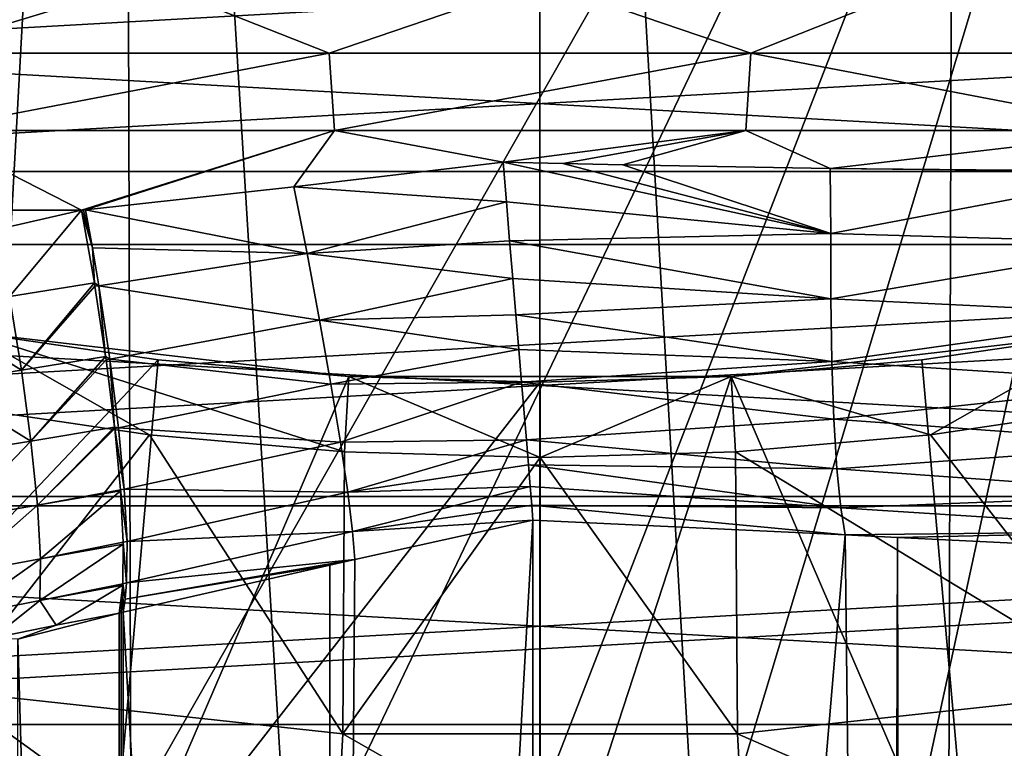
# Model space of a CAD drawing. Header units: millimetres. Extents: x -100 to 100, y -64 to 136.
# Tile 110 of 256: x -2.42 to 2.16, y -17 to -13.61. Entities that reach past the tile are written whole.
import ezdxf

# ---------------------------------------------------------------- set-up
doc = ezdxf.new("R2010")
doc.units = ezdxf.units.MM
doc.header["$LTSCALE"] = 159.143519
for name, color, linetype in [('163', 7, 'CONTINUOUS'), ('185', 7, 'CONTINUOUS'), ('187', 7, 'CONTINUOUS'), ('190', 7, 'CONTINUOUS'), ('191', 7, 'CONTINUOUS'), ('192', 7, 'CONTINUOUS'), ('197', 7, 'CONTINUOUS'), ('267', 7, 'CONTINUOUS'), ('315', 7, 'CONTINUOUS'), ('319', 7, 'CONTINUOUS'), ('320', 7, 'CONTINUOUS'), ('321', 7, 'CONTINUOUS'), ('436', 7, 'CONTINUOUS'), ('469', 7, 'CONTINUOUS'), ('470', 7, 'CONTINUOUS'), ('477', 7, 'CONTINUOUS'), ('507', 7, 'CONTINUOUS')]:
    doc.layers.add(name, color=color, linetype=linetype)

msp = doc.modelspace()

# ---------------------------------------------------------------- linework, layer by layer
at = {"layer": '163', "color": 7, "linetype": 'CONTINUOUS', "true_color": 0x8c979c}
msp.add_3dface([(-2.1333, -14.5, -16.8656), (-2.4718, -14.5767, -16.8193), (-4.0607, -14.5, -16.5079), (-2.1333, -14.5, -16.8656)], dxfattribs=at)
at = {"layer": '185', "color": 7, "linetype": 'CONTINUOUS', "true_color": 0x8c979c}
for points in [[(0.1065, -14.2823, -16.9878), (1.3524, -14.6077, -16.9898), (-0.172, -14.2753, -16.9865), (0.1065, -14.2823, -16.9878)], [(-0.172, -14.2753, -16.9865), (1.3524, -14.6077, -16.9898), (-0.1565, -14.4602, -17.0162), (-0.172, -14.2753, -16.9865)], [(0.3852, -14.2887, -16.9844), (1.3524, -14.6077, -16.9898), (0.1065, -14.2823, -16.9878), (0.3852, -14.2887, -16.9844)], [(1.3496, -14.3061, -16.9369), (1.3524, -14.6077, -16.9898), (0.3852, -14.2887, -16.9844), (1.3496, -14.3061, -16.9369)], [(2.221, -14.3151, -16.8456), (2.8781, -14.319, -16.7463), (1.3496, -14.3061, -16.9369), (2.221, -14.3151, -16.8456)], [(1.3496, -14.3061, -16.9369), (2.8781, -14.319, -16.7463), (1.3524, -14.6077, -16.9898), (1.3496, -14.3061, -16.9369)], [(2.8781, -14.319, -16.7463), (2.8867, -14.6522, -16.8046), (1.3524, -14.6077, -16.9898), (2.8781, -14.319, -16.7463)], [(-0.1565, -14.4602, -17.0162), (1.3524, -14.6077, -16.9898), (-0.1413, -14.6417, -17.063), (-0.1565, -14.4602, -17.0162)], [(1.3524, -14.6077, -16.9898), (1.353, -14.9114, -17.0946), (-0.1413, -14.6417, -17.063), (1.3524, -14.6077, -16.9898)], [(1.3524, -14.6077, -16.9898), (2.8867, -14.6522, -16.8046), (1.353, -14.9114, -17.0946), (1.3524, -14.6077, -16.9898)], [(-0.1413, -14.6417, -17.063), (1.353, -14.9114, -17.0946), (-0.1265, -14.8176, -17.1262), (-0.1413, -14.6417, -17.063)], [(2.8867, -14.6522, -16.8046), (2.9046, -14.9865, -16.925), (1.353, -14.9114, -17.0946), (2.8867, -14.6522, -16.8046)], [(-0.1265, -14.8176, -17.1262), (1.353, -14.9114, -17.0946), (-0.1123, -14.9869, -17.2053), (-0.1265, -14.8176, -17.1262)], [(1.353, -14.9114, -17.0946), (1.358, -15.2043, -17.2527), (-0.1123, -14.9869, -17.2053), (1.353, -14.9114, -17.0946)], [(1.353, -14.9114, -17.0946), (2.9046, -14.9865, -16.925), (1.358, -15.2043, -17.2527), (1.353, -14.9114, -17.0946)], [(-0.1123, -14.9869, -17.2053), (1.358, -15.2043, -17.2527), (-0.0988, -15.1483, -17.2998), (-0.1123, -14.9869, -17.2053)], [(2.9046, -14.9865, -16.925), (2.9335, -15.3046, -17.1093), (1.358, -15.2043, -17.2527), (2.9046, -14.9865, -16.925)], [(-0.0988, -15.1483, -17.2998), (1.358, -15.2043, -17.2527), (-0.0861, -15.2996, -17.4085), (-0.0988, -15.1483, -17.2998)], [(1.358, -15.2043, -17.2527), (1.3676, -15.4722, -17.462), (-0.0861, -15.2996, -17.4085), (1.358, -15.2043, -17.2527)], [(1.358, -15.2043, -17.2527), (2.9335, -15.3046, -17.1093), (1.3676, -15.4722, -17.462), (1.358, -15.2043, -17.2527)], [(-0.0861, -15.2996, -17.4085), (1.3676, -15.4722, -17.462), (-0.0637, -15.5687, -17.665), (-0.0861, -15.2996, -17.4085)], [(2.9335, -15.3046, -17.1093), (2.9729, -15.5881, -17.3531), (1.3676, -15.4722, -17.462), (2.9335, -15.3046, -17.1093)], [(1.3676, -15.4722, -17.462), (1.3816, -15.7024, -17.7155), (-0.0637, -15.5687, -17.665), (1.3676, -15.4722, -17.462)], [(1.3676, -15.4722, -17.462), (2.9729, -15.5881, -17.3531), (1.3816, -15.7024, -17.7155), (1.3676, -15.4722, -17.462)], [(-0.0637, -15.5687, -17.665), (1.3816, -15.7024, -17.7155), (-0.0541, -15.6839, -17.8103), (-0.0637, -15.5687, -17.665)], [(2.9729, -15.5881, -17.3531), (3.0211, -15.8206, -17.6454), (1.3816, -15.7024, -17.7155), (2.9729, -15.5881, -17.3531)], [(1.3816, -15.7024, -17.7155), (1.3994, -15.8848, -18.0023), (-0.0541, -15.6839, -17.8103), (1.3816, -15.7024, -17.7155)], [(-0.0541, -15.6839, -17.8103), (1.3994, -15.8848, -18.0023), (-0.0457, -15.7851, -17.9654), (-0.0541, -15.6839, -17.8103)], [(1.3816, -15.7024, -17.7155), (3.0211, -15.8206, -17.6454), (1.3994, -15.8848, -18.0023), (1.3816, -15.7024, -17.7155)], [(-0.0457, -15.7851, -17.9654), (1.3994, -15.8848, -18.0023), (-0.0386, -15.8715, -18.1294), (-0.0457, -15.7851, -17.9654)], [(3.0211, -15.8206, -17.6454), (3.0752, -15.9913, -17.97), (1.3994, -15.8848, -18.0023), (3.0211, -15.8206, -17.6454)], [(1.3994, -15.8848, -18.0023), (1.4194, -16.0107, -18.3), (-0.0386, -15.8715, -18.1294), (1.3994, -15.8848, -18.0023)], [(1.4194, -16.0107, -18.3), (-0.0329, -15.9421, -18.3), (-0.0386, -15.8715, -18.1294), (1.4194, -16.0107, -18.3)], [(1.3994, -15.8848, -18.0023), (3.0752, -15.9913, -17.97), (1.4194, -16.0107, -18.3), (1.3994, -15.8848, -18.0023)], [(3.0752, -15.9913, -17.97), (1.6628, -16.0229, -18.3), (1.4194, -16.0107, -18.3), (3.0752, -15.9913, -17.97)], [(3.0752, -15.9913, -17.97), (3.129, -16.0938, -18.3), (1.6628, -16.0229, -18.3), (3.0752, -15.9913, -17.97)]]:
    msp.add_3dface(points, dxfattribs=at)
at = {"layer": '187', "color": 7, "linetype": 'CONTINUOUS', "true_color": 0x8c979c}
for points in [[(-1.8257, -13.4339, -16.5921), (-2.9306, -13.7682, -16.6047), (-3.6282, -13.4339, -16.2931), (-1.8257, -13.4339, -16.5921)], [(-0.9813, -13.7682, -16.8327), (-2.9306, -13.7682, -16.6047), (-1.8257, -13.4339, -16.5921), (-0.9813, -13.7682, -16.8327)], [(-0.0013, -13.4339, -16.6922), (-0.9813, -13.7682, -16.8327), (-1.8257, -13.4339, -16.5921), (-0.0013, -13.4339, -16.6922)], [(0.9813, -13.7682, -16.8327), (-0.9813, -13.7682, -16.8327), (-0.0013, -13.4339, -16.6922), (0.9813, -13.7682, -16.8327)], [(1.8231, -13.4339, -16.5923), (0.9813, -13.7682, -16.8327), (-0.0013, -13.4339, -16.6922), (1.8231, -13.4339, -16.5923)], [(2.9306, -13.7682, -16.6047), (0.9813, -13.7682, -16.8327), (1.8231, -13.4339, -16.5923), (2.9306, -13.7682, -16.6047)], [(3.6257, -13.4339, -16.2937), (2.9306, -13.7682, -16.6047), (1.8231, -13.4339, -16.5923), (3.6257, -13.4339, -16.2937)], [(-0.9813, -13.7682, -16.8327), (-2.8593, -14.1281, -16.7224), (-2.9306, -13.7682, -16.6047), (-0.9813, -13.7682, -16.8327)], [(-0.957, -14.1281, -16.9381), (-2.8593, -14.1281, -16.7224), (-0.9813, -13.7682, -16.8327), (-0.957, -14.1281, -16.9381)], [(0.9813, -13.7682, -16.8327), (-0.957, -14.1281, -16.9381), (-0.9813, -13.7682, -16.8327), (0.9813, -13.7682, -16.8327)], [(0.9574, -14.1281, -16.9381), (-0.957, -14.1281, -16.9381), (0.9813, -13.7682, -16.8327), (0.9574, -14.1281, -16.9381)], [(2.8597, -14.1281, -16.7224), (0.9574, -14.1281, -16.9381), (0.9813, -13.7682, -16.8327), (2.8597, -14.1281, -16.7224)], [(2.9306, -13.7682, -16.6047), (2.8597, -14.1281, -16.7224), (0.9813, -13.7682, -16.8327), (2.9306, -13.7682, -16.6047)], [(-2.1333, -14.5, -16.8656), (-4.0607, -14.5, -16.5079), (-2.8593, -14.1281, -16.7224), (-2.1333, -14.5, -16.8656)], [(-0.957, -14.1281, -16.9381), (-2.1333, -14.5, -16.8656), (-2.8593, -14.1281, -16.7224), (-0.957, -14.1281, -16.9381)], [(-2.1333, -14.5, -16.8656), (-0.957, -14.1281, -16.9381), (-2.1238, -14.499, -16.8668), (-2.1333, -14.5, -16.8656)], [(-2.1238, -14.499, -16.8668), (-0.957, -14.1281, -16.9381), (-2.1144, -14.498, -16.868), (-2.1238, -14.499, -16.8668)], [(-2.1144, -14.498, -16.868), (-0.957, -14.1281, -16.9381), (-1.145, -14.3907, -16.9584), (-2.1144, -14.498, -16.868)], [(-0.957, -14.1281, -16.9381), (-0.172, -14.2753, -16.9865), (-1.145, -14.3907, -16.9584), (-0.957, -14.1281, -16.9381)], [(0.9574, -14.1281, -16.9381), (-0.172, -14.2753, -16.9865), (-0.957, -14.1281, -16.9381), (0.9574, -14.1281, -16.9381)], [(0.1065, -14.2823, -16.9878), (-0.172, -14.2753, -16.9865), (0.9574, -14.1281, -16.9381), (0.1065, -14.2823, -16.9878)], [(0.3852, -14.2887, -16.9844), (0.1065, -14.2823, -16.9878), (0.9574, -14.1281, -16.9381), (0.3852, -14.2887, -16.9844)], [(1.3496, -14.3061, -16.9369), (0.3852, -14.2887, -16.9844), (0.9574, -14.1281, -16.9381), (1.3496, -14.3061, -16.9369)], [(2.8597, -14.1281, -16.7224), (1.3496, -14.3061, -16.9369), (0.9574, -14.1281, -16.9381), (2.8597, -14.1281, -16.7224)], [(2.221, -14.3151, -16.8456), (1.3496, -14.3061, -16.9369), (2.8597, -14.1281, -16.7224), (2.221, -14.3151, -16.8456)]]:
    msp.add_3dface(points, dxfattribs=at)
at = {"layer": '190', "color": 7, "linetype": 'CONTINUOUS', "true_color": 0x8c979c}
for points in [[(-2.1333, -14.5, -16.8656), (-2.1238, -14.499, -16.8668), (-2.0824, -14.6752, -16.8804), (-2.1333, -14.5, -16.8656)], [(-2.0737, -14.8378, -16.9032), (-2.1333, -14.5, -16.8656), (-2.0824, -14.6752, -16.8804), (-2.0737, -14.8378, -16.9032)], [(-2.1144, -14.498, -16.868), (-2.0824, -14.6752, -16.8804), (-2.1238, -14.499, -16.8668), (-2.1144, -14.498, -16.868)], [(-2.0527, -14.8511, -16.9089), (-2.0737, -14.8378, -16.9032), (-2.0824, -14.6752, -16.8804), (-2.0527, -14.8511, -16.9089)], [(-2.0712, -14.8535, -16.9064), (-2.0737, -14.8378, -16.9032), (-2.0527, -14.8511, -16.9089), (-2.0712, -14.8535, -16.9064)], [(-2.0213, -15.1806, -17.0045), (-2.0712, -14.8535, -16.9064), (-2.0527, -14.8511, -16.9089), (-2.0213, -15.1806, -17.0045)], [(-2.0011, -15.1928, -17.0131), (-2.0213, -15.1806, -17.0045), (-2.0527, -14.8511, -16.9089), (-2.0011, -15.1928, -17.0131)], [(-2.0192, -15.1958, -17.0106), (-2.0213, -15.1806, -17.0045), (-2.0011, -15.1928, -17.0131), (-2.0192, -15.1958, -17.0106)], [(-1.9798, -15.5091, -17.1711), (-2.0192, -15.1958, -17.0106), (-2.0011, -15.1928, -17.0131), (-1.9798, -15.5091, -17.1711)], [(-1.9613, -15.5117, -17.1771), (-1.9798, -15.5091, -17.1711), (-2.0011, -15.1928, -17.0131), (-1.9613, -15.5117, -17.1771)], [(-1.9792, -15.5153, -17.175), (-1.9798, -15.5091, -17.1711), (-1.9613, -15.5117, -17.1771), (-1.9792, -15.5153, -17.175)], [(-1.9346, -15.7975, -17.3956), (-1.9792, -15.5153, -17.175), (-1.9613, -15.5117, -17.1771), (-1.9346, -15.7975, -17.3956)], [(-1.9524, -15.8014, -17.3939), (-1.9792, -15.5153, -17.175), (-1.9346, -15.7975, -17.3956), (-1.9524, -15.8014, -17.3939)], [(-1.9218, -16.041, -17.6616), (-1.9524, -15.8014, -17.3939), (-1.9346, -15.7975, -17.3956), (-1.9218, -16.041, -17.6616)], [(-1.9521, -15.8054, -17.3975), (-1.9524, -15.8014, -17.3939), (-1.9218, -16.041, -17.6616), (-1.9521, -15.8054, -17.3975)], [(-1.9397, -16.0452, -17.6604), (-1.9521, -15.8054, -17.3975), (-1.9218, -16.041, -17.6616), (-1.9397, -16.0452, -17.6604)], [(-1.9415, -16.2386, -17.9659), (-1.9395, -16.0541, -17.6721), (-1.9234, -16.2343, -17.9665), (-1.9415, -16.2386, -17.9659)], [(-1.9234, -16.2343, -17.9665), (-1.9397, -16.0452, -17.6604), (-1.9218, -16.041, -17.6616), (-1.9234, -16.2343, -17.9665)], [(-1.9395, -16.0541, -17.6721), (-1.9397, -16.0452, -17.6604), (-1.9234, -16.2343, -17.9665), (-1.9395, -16.0541, -17.6721)], [(-1.9577, -16.375, -18.3), (-1.9419, -16.2452, -17.9788), (-1.9486, -16.373, -18.3), (-1.9577, -16.375, -18.3)], [(-1.9486, -16.373, -18.3), (-1.9419, -16.2452, -17.9788), (-1.9395, -16.3709, -18.3), (-1.9486, -16.373, -18.3)], [(-1.9419, -16.2452, -17.9788), (-1.9415, -16.2386, -17.9659), (-1.9296, -16.31, -18.1303), (-1.9419, -16.2452, -17.9788)], [(-1.9395, -16.3709, -18.3), (-1.9419, -16.2452, -17.9788), (-1.9296, -16.31, -18.1303), (-1.9395, -16.3709, -18.3)], [(-1.9296, -16.31, -18.1303), (-1.9415, -16.2386, -17.9659), (-1.9234, -16.2343, -17.9665), (-1.9296, -16.31, -18.1303)]]:
    msp.add_3dface(points, dxfattribs=at)
at = {"layer": '191', "color": 7, "linetype": 'CONTINUOUS', "true_color": 0x8c979c}
for points in [[(-2.2514, -16.4307, -18.2492), (-1.9577, -16.375, -18.3), (-2.4292, -16.4952, -18.3), (-2.2514, -16.4307, -18.2492)], [(-2.5471, -16.4908, -18.1843), (-2.2514, -16.4307, -18.2492), (-2.4292, -16.4952, -18.3), (-2.5471, -16.4908, -18.1843)]]:
    msp.add_3dface(points, dxfattribs=at)
at = {"layer": '192', "color": 7, "linetype": 'CONTINUOUS', "true_color": 0x8c979c}
for points in [[(-2.4718, -14.5767, -16.8193), (-2.1333, -14.5, -16.8656), (-2.4685, -14.9016, -16.8457), (-2.4718, -14.5767, -16.8193)], [(-2.1333, -14.5, -16.8656), (-2.0737, -14.8378, -16.9032), (-2.4685, -14.9016, -16.8457), (-2.1333, -14.5, -16.8656)], [(-2.0737, -14.8378, -16.9032), (-2.413, -15.2445, -16.9444), (-2.4685, -14.9016, -16.8457), (-2.0737, -14.8378, -16.9032)], [(-2.0737, -14.8378, -16.9032), (-2.0712, -14.8535, -16.9064), (-2.413, -15.2445, -16.9444), (-2.0737, -14.8378, -16.9032)], [(-2.0712, -14.8535, -16.9064), (-2.0213, -15.1806, -17.0045), (-2.413, -15.2445, -16.9444), (-2.0712, -14.8535, -16.9064)], [(-2.4685, -14.9016, -16.8457), (-2.413, -15.2445, -16.9444), (-2.8645, -14.9636, -16.7767), (-2.4685, -14.9016, -16.8457)], [(-2.413, -15.2445, -16.9444), (-2.804, -15.3066, -16.8706), (-2.8645, -14.9636, -16.7767), (-2.413, -15.2445, -16.9444)], [(-2.0213, -15.1806, -17.0045), (-2.3687, -15.5739, -17.1085), (-2.413, -15.2445, -16.9444), (-2.0213, -15.1806, -17.0045)], [(-2.0213, -15.1806, -17.0045), (-2.0192, -15.1958, -17.0106), (-2.3687, -15.5739, -17.1085), (-2.0213, -15.1806, -17.0045)], [(-2.0192, -15.1958, -17.0106), (-1.9798, -15.5091, -17.1711), (-2.3687, -15.5739, -17.1085), (-2.0192, -15.1958, -17.0106)], [(-2.413, -15.2445, -16.9444), (-2.3687, -15.5739, -17.1085), (-2.804, -15.3066, -16.8706), (-2.413, -15.2445, -16.9444)], [(-2.3687, -15.5739, -17.1085), (-2.7547, -15.6372, -17.0299), (-2.804, -15.3066, -16.8706), (-2.3687, -15.5739, -17.1085)], [(-1.9798, -15.5091, -17.1711), (-2.3375, -15.8715, -17.3329), (-2.3687, -15.5739, -17.1085), (-1.9798, -15.5091, -17.1711)], [(-1.9798, -15.5091, -17.1711), (-1.9792, -15.5153, -17.175), (-2.3375, -15.8715, -17.3329), (-1.9798, -15.5091, -17.1711)], [(-1.9792, -15.5153, -17.175), (-1.9524, -15.8014, -17.3939), (-2.3375, -15.8715, -17.3329), (-1.9792, -15.5153, -17.175)], [(-2.3687, -15.5739, -17.1085), (-2.7179, -15.9371, -17.2504), (-2.7547, -15.6372, -17.0299), (-2.3687, -15.5739, -17.1085)], [(-2.3375, -15.8715, -17.3329), (-2.7179, -15.9371, -17.2504), (-2.3687, -15.5739, -17.1085), (-2.3375, -15.8715, -17.3329)], [(-1.9524, -15.8014, -17.3939), (-1.9521, -15.8054, -17.3975), (-2.3375, -15.8715, -17.3329), (-1.9524, -15.8014, -17.3939)], [(-1.9521, -15.8054, -17.3975), (-2.3239, -16.1225, -17.6056), (-2.3375, -15.8715, -17.3329), (-1.9521, -15.8054, -17.3975)], [(-1.9521, -15.8054, -17.3975), (-1.9397, -16.0452, -17.6604), (-2.3239, -16.1225, -17.6056), (-1.9521, -15.8054, -17.3975)], [(-2.3375, -15.8715, -17.3329), (-2.7012, -16.1917, -17.5195), (-2.7179, -15.9371, -17.2504), (-2.3375, -15.8715, -17.3329)], [(-2.3239, -16.1225, -17.6056), (-2.7012, -16.1917, -17.5195), (-2.3375, -15.8715, -17.3329), (-2.3239, -16.1225, -17.6056)], [(-1.9395, -16.0541, -17.6721), (-1.9415, -16.2386, -17.9659), (-2.3275, -16.3165, -17.9105), (-1.9395, -16.0541, -17.6721)], [(-1.9395, -16.0541, -17.6721), (-2.3275, -16.3165, -17.9105), (-2.3239, -16.1225, -17.6056), (-1.9395, -16.0541, -17.6721)], [(-1.9397, -16.0452, -17.6604), (-1.9395, -16.0541, -17.6721), (-2.3239, -16.1225, -17.6056), (-1.9397, -16.0452, -17.6604)], [(-2.3275, -16.3165, -17.9105), (-2.7042, -16.3905, -17.8214), (-2.3239, -16.1225, -17.6056), (-2.3275, -16.3165, -17.9105)], [(-2.3239, -16.1225, -17.6056), (-2.7042, -16.3905, -17.8214), (-2.7012, -16.1917, -17.5195), (-2.3239, -16.1225, -17.6056)], [(-1.9415, -16.2386, -17.9659), (-1.9419, -16.2452, -17.9788), (-2.3275, -16.3165, -17.9105), (-1.9415, -16.2386, -17.9659)], [(-1.9419, -16.2452, -17.9788), (-2.2514, -16.4307, -18.2492), (-2.3275, -16.3165, -17.9105), (-1.9419, -16.2452, -17.9788)], [(-1.9419, -16.2452, -17.9788), (-1.9577, -16.375, -18.3), (-2.2514, -16.4307, -18.2492), (-1.9419, -16.2452, -17.9788)], [(-2.3275, -16.3165, -17.9105), (-2.5471, -16.4908, -18.1843), (-2.7042, -16.3905, -17.8214), (-2.3275, -16.3165, -17.9105)], [(-2.2514, -16.4307, -18.2492), (-2.5471, -16.4908, -18.1843), (-2.3275, -16.3165, -17.9105), (-2.2514, -16.4307, -18.2492)]]:
    msp.add_3dface(points, dxfattribs=at)
at = {"layer": '197', "color": 7, "linetype": 'CONTINUOUS', "true_color": 0x8c979c}
for points in [[(-0.172, -14.2753, -16.9865), (-0.1565, -14.4602, -17.0162), (-1.145, -14.3907, -16.9584), (-0.172, -14.2753, -16.9865)], [(-2.1144, -14.498, -16.868), (-1.145, -14.3907, -16.9584), (-1.0838, -14.7003, -17.0051), (-2.1144, -14.498, -16.868)], [(-1.145, -14.3907, -16.9584), (-0.1565, -14.4602, -17.0162), (-1.0838, -14.7003, -17.0051), (-1.145, -14.3907, -16.9584)], [(-0.1565, -14.4602, -17.0162), (-0.1413, -14.6417, -17.063), (-1.0838, -14.7003, -17.0051), (-0.1565, -14.4602, -17.0162)], [(-2.0824, -14.6752, -16.8804), (-2.1144, -14.498, -16.868), (-1.0838, -14.7003, -17.0051), (-2.0824, -14.6752, -16.8804)], [(-0.1413, -14.6417, -17.063), (-0.1265, -14.8176, -17.1262), (-1.0838, -14.7003, -17.0051), (-0.1413, -14.6417, -17.063)], [(-2.0527, -14.8511, -16.9089), (-2.0824, -14.6752, -16.8804), (-1.0838, -14.7003, -17.0051), (-2.0527, -14.8511, -16.9089)], [(-2.0527, -14.8511, -16.9089), (-1.0838, -14.7003, -17.0051), (-1.0254, -15.0109, -17.1061), (-2.0527, -14.8511, -16.9089)], [(-1.0838, -14.7003, -17.0051), (-0.1265, -14.8176, -17.1262), (-1.0254, -15.0109, -17.1061), (-1.0838, -14.7003, -17.0051)], [(-0.1265, -14.8176, -17.1262), (-0.1123, -14.9869, -17.2053), (-1.0254, -15.0109, -17.1061), (-0.1265, -14.8176, -17.1262)], [(-2.0011, -15.1928, -17.0131), (-2.0527, -14.8511, -16.9089), (-1.0254, -15.0109, -17.1061), (-2.0011, -15.1928, -17.0131)], [(-2.0011, -15.1928, -17.0131), (-1.0254, -15.0109, -17.1061), (-0.9728, -15.3087, -17.2626), (-2.0011, -15.1928, -17.0131)], [(-0.1123, -14.9869, -17.2053), (-0.0988, -15.1483, -17.2998), (-1.0254, -15.0109, -17.1061), (-0.1123, -14.9869, -17.2053)], [(-1.0254, -15.0109, -17.1061), (-0.0988, -15.1483, -17.2998), (-0.9728, -15.3087, -17.2626), (-1.0254, -15.0109, -17.1061)], [(-0.0988, -15.1483, -17.2998), (-0.0861, -15.2996, -17.4085), (-0.9728, -15.3087, -17.2626), (-0.0988, -15.1483, -17.2998)], [(-1.9613, -15.5117, -17.1771), (-2.0011, -15.1928, -17.0131), (-0.9728, -15.3087, -17.2626), (-1.9613, -15.5117, -17.1771)], [(-0.9728, -15.3087, -17.2626), (-0.0861, -15.2996, -17.4085), (-0.9286, -15.5797, -17.4707), (-0.9728, -15.3087, -17.2626)], [(-0.0861, -15.2996, -17.4085), (-0.0637, -15.5687, -17.665), (-0.9286, -15.5797, -17.4707), (-0.0861, -15.2996, -17.4085)], [(-1.9613, -15.5117, -17.1771), (-0.9728, -15.3087, -17.2626), (-0.9286, -15.5797, -17.4707), (-1.9613, -15.5117, -17.1771)], [(-1.9346, -15.7975, -17.3956), (-1.9613, -15.5117, -17.1771), (-0.9286, -15.5797, -17.4707), (-1.9346, -15.7975, -17.3956)], [(-0.9286, -15.5797, -17.4707), (-0.0637, -15.5687, -17.665), (-0.8949, -15.8115, -17.7218), (-0.9286, -15.5797, -17.4707)], [(-0.0637, -15.5687, -17.665), (-0.0541, -15.6839, -17.8103), (-0.8949, -15.8115, -17.7218), (-0.0637, -15.5687, -17.665)], [(-1.9346, -15.7975, -17.3956), (-0.9286, -15.5797, -17.4707), (-0.8949, -15.8115, -17.7218), (-1.9346, -15.7975, -17.3956)], [(-0.0541, -15.6839, -17.8103), (-0.0457, -15.7851, -17.9654), (-0.8949, -15.8115, -17.7218), (-0.0541, -15.6839, -17.8103)], [(-1.9218, -16.041, -17.6616), (-1.9346, -15.7975, -17.3956), (-0.8949, -15.8115, -17.7218), (-1.9218, -16.041, -17.6616)], [(-0.8949, -15.8115, -17.7218), (-0.0457, -15.7851, -17.9654), (-0.8728, -15.9953, -18.0039), (-0.8949, -15.8115, -17.7218)], [(-0.0457, -15.7851, -17.9654), (-0.0386, -15.8715, -18.1294), (-0.8728, -15.9953, -18.0039), (-0.0457, -15.7851, -17.9654)], [(-1.9218, -16.041, -17.6616), (-0.8949, -15.8115, -17.7218), (-0.8728, -15.9953, -18.0039), (-1.9218, -16.041, -17.6616)], [(-0.0386, -15.8715, -18.1294), (-0.0329, -15.9421, -18.3), (-0.8728, -15.9953, -18.0039), (-0.0386, -15.8715, -18.1294)], [(-0.8728, -15.9953, -18.0039), (-0.0329, -15.9421, -18.3), (-0.8624, -16.1258, -18.3), (-0.8728, -15.9953, -18.0039)], [(-1.9234, -16.2343, -17.9665), (-1.9218, -16.041, -17.6616), (-0.8728, -15.9953, -18.0039), (-1.9234, -16.2343, -17.9665)], [(-1.9234, -16.2343, -17.9665), (-0.8728, -15.9953, -18.0039), (-0.8624, -16.1258, -18.3), (-1.9234, -16.2343, -17.9665)], [(-1.9296, -16.31, -18.1303), (-1.9234, -16.2343, -17.9665), (-0.8624, -16.1258, -18.3), (-1.9296, -16.31, -18.1303)], [(-1.9296, -16.31, -18.1303), (-0.8624, -16.1258, -18.3), (-0.9784, -16.1521, -18.3), (-1.9296, -16.31, -18.1303)], [(-1.9395, -16.3709, -18.3), (-1.9296, -16.31, -18.1303), (-0.9784, -16.1521, -18.3), (-1.9395, -16.3709, -18.3)]]:
    msp.add_3dface(points, dxfattribs=at)
at = {"layer": '267', "linetype": 'CONTINUOUS'}
for points in [[(-0.0316, -33.0609, -18.3), (-0.9912, -32.8453, -18.3), (-0.0329, -15.9421, -18.3), (-0.0316, -33.0609, -18.3)], [(-0.0329, -15.9421, -18.3), (-0.9912, -32.8453, -18.3), (-0.8624, -16.1258, -18.3), (-0.0329, -15.9421, -18.3)], [(1.4194, -16.0107, -18.3), (-0.0316, -33.0609, -18.3), (-0.0329, -15.9421, -18.3), (1.4194, -16.0107, -18.3)], [(1.6138, -32.9811, -18.3), (-0.0316, -33.0609, -18.3), (1.4194, -16.0107, -18.3), (1.6138, -32.9811, -18.3)], [(1.6628, -16.0229, -18.3), (1.6138, -32.9811, -18.3), (1.4194, -16.0107, -18.3), (1.6628, -16.0229, -18.3)], [(1.696, -32.9769, -18.3), (1.6138, -32.9811, -18.3), (1.6628, -16.0229, -18.3), (1.696, -32.9769, -18.3)], [(3.129, -16.0938, -18.3), (1.696, -32.9769, -18.3), (1.6628, -16.0229, -18.3), (3.129, -16.0938, -18.3)], [(-0.8624, -16.1258, -18.3), (-0.9912, -32.8453, -18.3), (-0.9784, -16.1521, -18.3), (-0.8624, -16.1258, -18.3)], [(3.2705, -32.9002, -18.3), (1.696, -32.9769, -18.3), (3.129, -16.0938, -18.3), (3.2705, -32.9002, -18.3)], [(-0.9912, -32.8453, -18.3), (-1.9395, -16.3709, -18.3), (-0.9784, -16.1521, -18.3), (-0.9912, -32.8453, -18.3)], [(-2.4292, -16.4952, -18.3), (-1.9577, -16.375, -18.3), (-1.9595, -32.6246, -18.3), (-2.4292, -16.4952, -18.3)], [(-1.9595, -32.6246, -18.3), (-1.9577, -16.375, -18.3), (-1.9495, -32.6268, -18.3), (-1.9595, -32.6246, -18.3)], [(-1.9577, -16.375, -18.3), (-1.9486, -16.373, -18.3), (-1.9495, -32.6268, -18.3), (-1.9577, -16.375, -18.3)], [(-1.9486, -16.373, -18.3), (-1.9395, -32.6291, -18.3), (-1.9495, -32.6268, -18.3), (-1.9486, -16.373, -18.3)], [(-1.9395, -32.6291, -18.3), (-1.9486, -16.373, -18.3), (-1.9395, -16.3709, -18.3), (-1.9395, -32.6291, -18.3)], [(-0.9912, -32.8453, -18.3), (-1.9395, -32.6291, -18.3), (-1.9395, -16.3709, -18.3), (-0.9912, -32.8453, -18.3)], [(-2.4292, -16.4952, -18.3), (-1.9595, -32.6246, -18.3), (-2.4336, -32.5035, -18.3), (-2.4292, -16.4952, -18.3)]]:
    msp.add_3dface(points, dxfattribs=at)
at = {"layer": '315', "color": 7, "linetype": 'CONTINUOUS', "true_color": 0xaaaaaa}
for points in [[(-2.7176, -15.4122, 85.7), (-1.8168, -15.5442, 85.7), (-2.6568, -15.0675, 85.7), (-2.7176, -15.4122, 85.7)], [(-1.8168, -15.5442, 85.7), (-0.91, -15.6235, 85.7), (-2.6568, -15.0675, 85.7), (-1.8168, -15.5442, 85.7)], [(-2.6568, -15.0675, 85.7), (-0.91, -15.6235, 85.7), (-0.8896, -15.2741, 85.7), (-2.6568, -15.0675, 85.7)], [(0.8896, -15.2741, 85.7), (1.8168, -15.5442, 85.7), (2.6568, -15.0675, 85.7), (0.8896, -15.2741, 85.7)], [(1.8168, -15.5442, 85.7), (2.7176, -15.4122, 85.7), (2.6568, -15.0675, 85.7), (1.8168, -15.5442, 85.7)], [(-0.91, -15.6235, 85.7), (0, -15.65, 85.7), (-0.8896, -15.2741, 85.7), (-0.91, -15.6235, 85.7)], [(-0.8896, -15.2741, 85.7), (0, -15.65, 85.7), (0.8896, -15.2741, 85.7), (-0.8896, -15.2741, 85.7)], [(0, -15.65, 85.7), (0.91, -15.6235, 85.7), (0.8896, -15.2741, 85.7), (0, -15.65, 85.7)], [(0.91, -15.6235, 85.7), (1.8168, -15.5442, 85.7), (0.8896, -15.2741, 85.7), (0.91, -15.6235, 85.7)]]:
    msp.add_3dface(points, dxfattribs=at)
at = {"layer": '319', "color": 7, "linetype": 'CONTINUOUS', "true_color": 0xaaaaaa}
for points in [[(-1.8168, -15.5442, 85.7), (-2.7176, -15.4122, 85.7), (-2.7441, -16.7386, 83.2769), (-1.8168, -15.5442, 85.7)], [(2.7176, -15.4122, 85.7), (1.8168, -15.5442, 85.7), (2.7441, -16.7386, 83.2769), (2.7176, -15.4122, 85.7)], [(-1.8168, -15.5442, 85.7), (-2.7441, -16.7386, 83.2769), (-0.9183, -16.9371, 83.2769), (-1.8168, -15.5442, 85.7)], [(-0.91, -15.6235, 85.7), (-1.8168, -15.5442, 85.7), (-0.9183, -16.9371, 83.2769), (-0.91, -15.6235, 85.7)], [(1.8168, -15.5442, 85.7), (0.91, -15.6235, 85.7), (2.7441, -16.7386, 83.2769), (1.8168, -15.5442, 85.7)], [(0, -15.65, 85.7), (-0.91, -15.6235, 85.7), (-0.9183, -16.9371, 83.2769), (0, -15.65, 85.7)], [(0, -15.65, 85.7), (-0.9183, -16.9371, 83.2769), (0.9183, -16.9371, 83.2769), (0, -15.65, 85.7)], [(0.91, -15.6235, 85.7), (0, -15.65, 85.7), (0.9183, -16.9371, 83.2769), (0.91, -15.6235, 85.7)], [(0.91, -15.6235, 85.7), (0.9183, -16.9371, 83.2769), (2.7441, -16.7386, 83.2769), (0.91, -15.6235, 85.7)], [(-2.9197, -17.8094, 80.741), (-0.9771, -18.0207, 80.741), (-2.7441, -16.7386, 83.2769), (-2.9197, -17.8094, 80.741)], [(-2.7441, -16.7386, 83.2769), (-0.9771, -18.0207, 80.741), (-0.9183, -16.9371, 83.2769), (-2.7441, -16.7386, 83.2769)], [(0.9183, -16.9371, 83.2769), (2.9197, -17.8094, 80.741), (2.7441, -16.7386, 83.2769), (0.9183, -16.9371, 83.2769)], [(-0.9771, -18.0207, 80.741), (0.9771, -18.0207, 80.741), (-0.9183, -16.9371, 83.2769), (-0.9771, -18.0207, 80.741)], [(-0.9183, -16.9371, 83.2769), (0.9771, -18.0207, 80.741), (0.9183, -16.9371, 83.2769), (-0.9183, -16.9371, 83.2769)], [(0.9771, -18.0207, 80.741), (2.9197, -17.8094, 80.741), (0.9183, -16.9371, 83.2769), (0.9771, -18.0207, 80.741)]]:
    msp.add_3dface(points, dxfattribs=at)
at = {"layer": '320', "color": 7, "linetype": 'CONTINUOUS', "true_color": 0xaaaaaa}
for points in [[(-2.6568, -15.0675, 85.7), (-0.8896, -15.2741, 85.7), (-2.6568, -15.0676, 84.7), (-2.6568, -15.0675, 85.7)], [(-2.6568, -15.0676, 84.7), (-0.8896, -15.2741, 85.7), (-1.7762, -15.1965, 84.7), (-2.6568, -15.0676, 84.7)], [(0.8896, -15.2741, 85.7), (2.6568, -15.0675, 85.7), (0.8896, -15.2741, 84.7), (0.8896, -15.2741, 85.7)], [(0.8896, -15.2741, 84.7), (2.6568, -15.0675, 85.7), (1.7762, -15.1965, 84.7), (0.8896, -15.2741, 84.7)], [(1.7762, -15.1965, 84.7), (2.6568, -15.0675, 85.7), (2.6568, -15.0676, 84.7), (1.7762, -15.1965, 84.7)], [(-1.7762, -15.1965, 84.7), (-0.8896, -15.2741, 85.7), (-0.8896, -15.2741, 84.7), (-1.7762, -15.1965, 84.7)], [(-0.8896, -15.2741, 85.7), (0.8896, -15.2741, 85.7), (-0.8896, -15.2741, 84.7), (-0.8896, -15.2741, 85.7)], [(-0.8896, -15.2741, 84.7), (0.8896, -15.2741, 85.7), (0, -15.3, 84.7), (-0.8896, -15.2741, 84.7)], [(0, -15.3, 84.7), (0.8896, -15.2741, 85.7), (0.8896, -15.2741, 84.7), (0, -15.3, 84.7)]]:
    msp.add_3dface(points, dxfattribs=at)
at = {"layer": '321', "color": 7, "linetype": 'CONTINUOUS', "true_color": 0xaaaaaa}
for points in [[(-2.6568, -15.0676, 84.7), (-1.7762, -15.1965, 84.7), (-4.0054, -17.5487, 77.2818), (-2.6568, -15.0676, 84.7)], [(1.7762, -15.1965, 84.7), (2.6568, -15.0676, 84.7), (2.0154, -17.8868, 77.2818), (1.7762, -15.1965, 84.7)], [(2.0154, -17.8868, 77.2818), (2.6568, -15.0676, 84.7), (4.0054, -17.5487, 77.2818), (2.0154, -17.8868, 77.2818)], [(-4.0054, -17.5487, 77.2818), (-1.7762, -15.1965, 84.7), (-2.0154, -17.8868, 77.2818), (-4.0054, -17.5487, 77.2818)], [(-1.7762, -15.1965, 84.7), (-0.8896, -15.2741, 84.7), (-2.0154, -17.8868, 77.2818), (-1.7762, -15.1965, 84.7)], [(0.8896, -15.2741, 84.7), (1.7762, -15.1965, 84.7), (2.0154, -17.8868, 77.2818), (0.8896, -15.2741, 84.7)], [(-0.8896, -15.2741, 84.7), (0, -15.3, 84.7), (-2.0154, -17.8868, 77.2818), (-0.8896, -15.2741, 84.7)], [(-2.0154, -17.8868, 77.2818), (0, -15.3, 84.7), (0, -18, 77.2818), (-2.0154, -17.8868, 77.2818)], [(0, -15.3, 84.7), (0.8896, -15.2741, 84.7), (0, -18, 77.2818), (0, -15.3, 84.7)], [(0, -18, 77.2818), (0.8896, -15.2741, 84.7), (2.0154, -17.8868, 77.2818), (0, -18, 77.2818)]]:
    msp.add_3dface(points, dxfattribs=at)
at = {"layer": '436', "color": 7, "linetype": 'CONTINUOUS', "true_color": 0x323232}
for points in [[(-13.2582, -13.2583, 47.7), (-11.6904, -14.6593, 47.7), (13.2582, -13.2583, 47.7), (-13.2582, -13.2583, 47.7)], [(-11.6904, -14.6593, 47.7), (11.6904, -14.6593, 47.7), (13.2582, -13.2583, 47.7), (-11.6904, -14.6593, 47.7)], [(-11.6904, -14.6593, 47.7), (-9.9756, -15.8761, 47.7), (11.6904, -14.6593, 47.7), (-11.6904, -14.6593, 47.7)], [(-9.9756, -15.8761, 47.7), (9.9756, -15.8761, 47.7), (11.6904, -14.6593, 47.7), (-9.9756, -15.8761, 47.7)], [(-9.9756, -15.8761, 47.7), (-8.1353, -16.8932, 47.7), (9.9756, -15.8761, 47.7), (-9.9756, -15.8761, 47.7)], [(-8.1353, -16.8932, 47.7), (8.1353, -16.8932, 47.7), (9.9756, -15.8761, 47.7), (-8.1353, -16.8932, 47.7)], [(-8.1353, -16.8932, 47.7), (-6.1927, -17.6978, 47.7), (8.1353, -16.8932, 47.7), (-8.1353, -16.8932, 47.7)], [(-6.1927, -17.6978, 47.7), (6.1927, -17.6978, 47.7), (8.1353, -16.8932, 47.7), (-6.1927, -17.6978, 47.7)]]:
    msp.add_3dface(points, dxfattribs=at)
at = {"layer": '469', "linetype": 'CONTINUOUS'}
for points in [[(-15.8321, -12.6257, 36.7427), (-14.3189, -14.3189, 36.7427), (15.8321, -12.6257, 36.7427), (-15.8321, -12.6257, 36.7427)], [(-14.3189, -14.3189, 36.7427), (14.3189, -14.3189, 36.7427), (15.8321, -12.6257, 36.7427), (-14.3189, -14.3189, 36.7427)], [(-14.3189, -14.3189, 36.7427), (-12.6257, -15.8321, 36.7427), (14.3189, -14.3189, 36.7427), (-14.3189, -14.3189, 36.7427)], [(-12.6257, -15.8321, 36.7427), (12.6257, -15.8321, 36.7427), (14.3189, -14.3189, 36.7427), (-12.6257, -15.8321, 36.7427)], [(-12.6257, -15.8321, 36.7427), (-10.7736, -17.1462, 36.7427), (12.6257, -15.8321, 36.7427), (-12.6257, -15.8321, 36.7427)], [(-10.7736, -17.1462, 36.7427), (10.7736, -17.1462, 36.7427), (12.6257, -15.8321, 36.7427), (-10.7736, -17.1462, 36.7427)]]:
    msp.add_3dface(points, dxfattribs=at)
at = {"layer": '470', "linetype": 'CONTINUOUS'}
for points in [[(13.2582, -13.2583, 47.6573), (11.6904, -14.6593, 47.6573), (-13.2582, -13.2583, 47.6573), (13.2582, -13.2583, 47.6573)], [(11.6904, -14.6593, 47.6573), (-11.6904, -14.6593, 47.6573), (-13.2582, -13.2583, 47.6573), (11.6904, -14.6593, 47.6573)], [(11.6904, -14.6593, 47.6573), (9.9756, -15.8761, 47.6573), (-11.6904, -14.6593, 47.6573), (11.6904, -14.6593, 47.6573)], [(9.9756, -15.8761, 47.6573), (-9.9756, -15.8761, 47.6573), (-11.6904, -14.6593, 47.6573), (9.9756, -15.8761, 47.6573)], [(9.9756, -15.8761, 47.6573), (8.1353, -16.8932, 47.6573), (-9.9756, -15.8761, 47.6573), (9.9756, -15.8761, 47.6573)], [(8.1353, -16.8932, 47.6573), (-8.1353, -16.8932, 47.6573), (-9.9756, -15.8761, 47.6573), (8.1353, -16.8932, 47.6573)], [(8.1353, -16.8932, 47.6573), (6.1927, -17.6978, 47.6573), (-8.1353, -16.8932, 47.6573), (8.1353, -16.8932, 47.6573)], [(6.1927, -17.6978, 47.6573), (-6.1927, -17.6978, 47.6573), (-8.1353, -16.8932, 47.6573), (6.1927, -17.6978, 47.6573)]]:
    msp.add_3dface(points, dxfattribs=at)
at = {"layer": '477', "color": 7, "linetype": 'CONTINUOUS', "true_color": 0xaaaaaa}
for points in [[(4, -6.95, 102.5), (-3.3947, -19.9305, 102.5), (-4, -6.95, 102.5), (4, -6.95, 102.5)], [(-2.2695, -20.0893, 102.5), (-3.3947, -19.9305, 102.5), (4, -6.95, 102.5), (-2.2695, -20.0893, 102.5)], [(-1.1361, -20.1849, 102.5), (-2.2695, -20.0893, 102.5), (4, -6.95, 102.5), (-1.1361, -20.1849, 102.5)], [(0, -20.2168, 102.5), (-1.1361, -20.1849, 102.5), (4, -6.95, 102.5), (0, -20.2168, 102.5)], [(1.1361, -20.1849, 102.5), (0, -20.2168, 102.5), (4, -6.95, 102.5), (1.1361, -20.1849, 102.5)], [(2.2695, -20.0893, 102.5), (1.1361, -20.1849, 102.5), (4, -6.95, 102.5), (2.2695, -20.0893, 102.5)]]:
    msp.add_3dface(points, dxfattribs=at)
at = {"layer": '507', "color": 7, "linetype": 'CONTINUOUS', "true_color": 0xaaaaaa}
for points in [[(-3.8813, -5.0051, 105.4702), (-3.6958, -36.9399, 105.4704), (-1.9394, -5.1088, 105.4926), (-3.8813, -5.0051, 105.4702)], [(1.9383, -5.1089, 105.4926), (3.6946, -36.9398, 105.4705), (3.8803, -5.0051, 105.4702), (1.9383, -5.1089, 105.4926)], [(-3.6958, -36.9399, 105.4704), (-1.8466, -36.8362, 105.4926), (-1.9394, -5.1088, 105.4926), (-3.6958, -36.9399, 105.4704)], [(-1.8466, -36.8362, 105.4926), (-0.0006, -36.8017, 105.5), (-1.9394, -5.1088, 105.4926), (-1.8466, -36.8362, 105.4926)], [(-1.9394, -5.1088, 105.4926), (-0.0006, -36.8017, 105.5), (-0.0006, -5.1434, 105.5), (-1.9394, -5.1088, 105.4926)], [(-0.0006, -5.1434, 105.5), (1.8453, -36.8362, 105.4926), (1.9383, -5.1089, 105.4926), (-0.0006, -5.1434, 105.5)], [(1.8453, -36.8362, 105.4926), (3.6946, -36.9398, 105.4705), (1.9383, -5.1089, 105.4926), (1.8453, -36.8362, 105.4926)], [(-0.0006, -36.8017, 105.5), (1.8453, -36.8362, 105.4926), (-0.0006, -5.1434, 105.5), (-0.0006, -36.8017, 105.5)]]:
    msp.add_3dface(points, dxfattribs=at)

doc.saveas('drawing.dxf')
